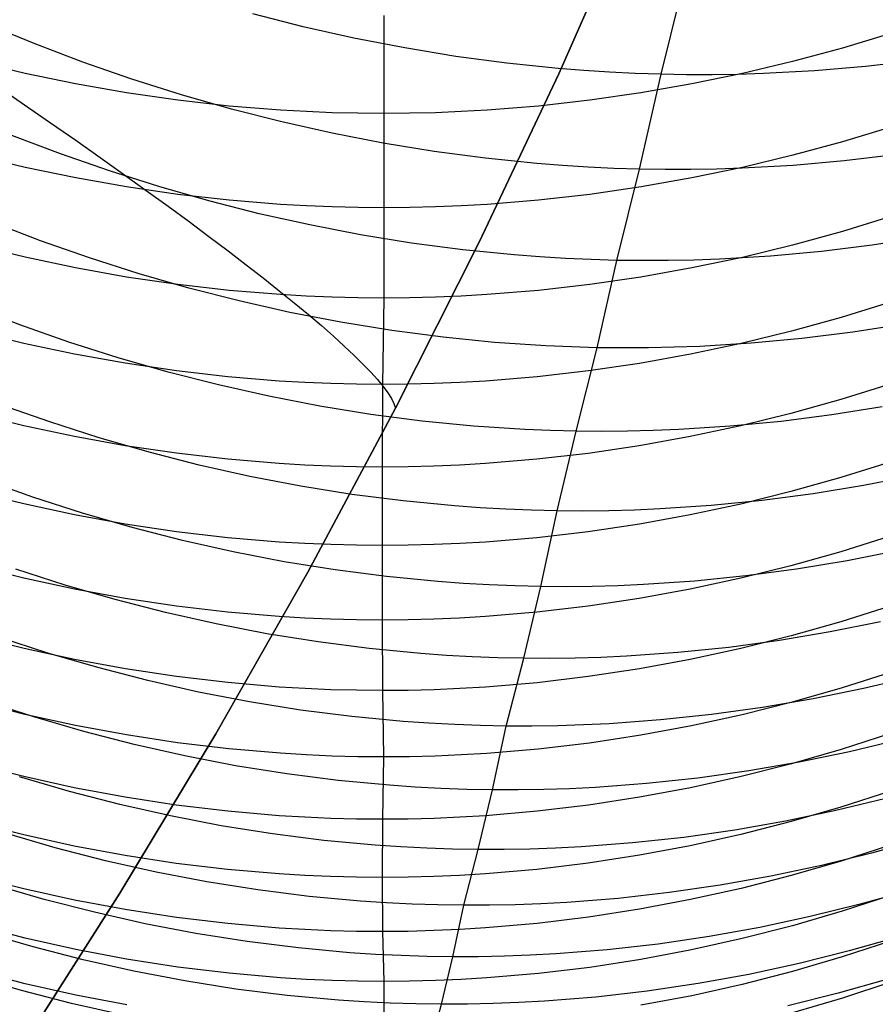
# Model space of a CAD drawing. Extents: x -383 to 1849, y -1185 to -529.
# Tile 242 of 256: x 205 to 213, y -1117 to -1108. Entities that reach past the tile are written whole.
import ezdxf

# ---------------------------------------------------------------- set-up
doc = ezdxf.new("R2010")
doc.units = 0
doc.layers.add('PREDEFINITO', color=7, linetype='CONTINUOUS')

msp = doc.modelspace()

# ---------------------------------------------------------------- linework, layer by layer
at = {"layer": 'PREDEFINITO'}
for p, q in [((209.9713, -1108.0761, 420), (210.6817, -1106.4698, 420)), ((209.9713, -1108.0761, 370), (210.6817, -1106.4698, 370)), ((210.6817, -1106.4698, 395), (209.9713, -1108.0761, 395)), ((209.9713, -1108.0761, 420), (210.6817, -1106.4698, 420)), ((210.936, -1108.0804, 528.9238), (211.1689, -1107.1509, 527.1246)), ((207.5603, -1107.6317, 528.7658), (207.0857, -1107.5108, 528.7751)), ((205.022, -1107.7911, 530.7131), (204.5689, -1107.6046, 530.7587)), ((208.3207, -1107.526, 623.281), (208.3206, -1108.4511, 621.4572)), ((208.0377, -1107.7389, 528.7643), (207.5603, -1107.6317, 528.7658)), ((213.1134, -1107.6923, 621.111), (212.6478, -1107.8331, 621.1753)), ((205.4804, -1107.965, 530.6746), (205.022, -1107.7911, 530.7131)), ((208.5175, -1107.8322, 528.7707), (208.0377, -1107.7389, 528.7643)), ((208.9993, -1107.9112, 528.785), (208.5175, -1107.8322, 528.7707)), ((212.6478, -1107.8331, 621.1753), (212.1779, -1107.9601, 621.2332)), ((204.9358, -1108.0732, 621.2848), (204.4617, -1107.9601, 621.2332)), ((205.9435, -1108.1261, 530.6433), (205.4804, -1107.965, 530.6746)), ((209.4825, -1107.9758, 528.8074), (208.9993, -1107.9112, 528.785)), ((209.9667, -1108.0257, 528.838), (209.4825, -1107.9758, 528.8074)), ((212.1779, -1107.9601, 621.2332), (211.7041, -1108.0732, 621.2848)), ((213.3427, -1107.9519, 529.281), (212.8651, -1108.0072, 529.1939)), ((205.4132, -1108.1719, 621.3299), (204.9358, -1108.0732, 621.2848)), ((209.2211, -1109.6638, 420), (209.9713, -1108.0761, 420)), ((209.2211, -1109.6638, 370), (209.9713, -1108.0761, 370)), ((209.9713, -1108.0761, 395), (209.2211, -1109.6638, 395)), ((209.2211, -1109.6638, 420), (209.9713, -1108.0761, 420)), ((210.209, -1108.0451, 528.8563), (209.9667, -1108.0257, 528.838)), ((210.4513, -1108.0607, 528.8768), (210.209, -1108.0451, 528.8563)), ((210.6937, -1108.0724, 528.8993), (210.4513, -1108.0607, 528.8768)), ((210.936, -1108.0804, 528.9238), (210.6937, -1108.0724, 528.8993)), ((211.7041, -1108.0732, 621.2848), (211.2271, -1108.1719, 621.3299)), ((211.9034, -1108.0738, 529.0428), (211.6619, -1108.0811, 529.01)), ((212.3852, -1108.0479, 529.1144), (211.9034, -1108.0738, 529.0428)), ((212.8651, -1108.0072, 529.1939), (212.3852, -1108.0479, 529.1144)), ((206.4111, -1108.2742, 530.6194), (205.9435, -1108.1261, 530.6433)), ((210.7344, -1108.9761, 530.7447), (210.936, -1108.0804, 528.9238)), ((211.1781, -1108.0845, 528.9505), (210.936, -1108.0804, 528.9238)), ((211.4201, -1108.0847, 528.9792), (211.1781, -1108.0845, 528.9505)), ((211.6619, -1108.0811, 529.01), (211.4201, -1108.0847, 528.9792)), ((204.6797, -1108.1964, 431.4369), (204.9315, -1108.3691, 431.0859)), ((205.8935, -1108.2562, 621.3683), (205.4132, -1108.1719, 621.3299)), ((206.3761, -1108.3257, 621.4), (205.8935, -1108.2562, 621.3683)), ((210.7471, -1108.2562, 621.3683), (210.2647, -1108.3257, 621.4)), ((211.2271, -1108.1719, 621.3299), (210.7471, -1108.2562, 621.3683)), ((206.8606, -1108.3802, 621.4249), (206.3761, -1108.3257, 621.4)), ((206.8824, -1108.4089, 530.6027), (206.4111, -1108.2742, 530.6194)), ((210.2647, -1108.3257, 621.4), (209.7804, -1108.3802, 621.4249)), ((204.9315, -1108.3691, 431.0859), (205.1762, -1108.5383, 430.7266)), ((207.3465, -1108.4194, 621.4428), (206.8606, -1108.3802, 621.4249)), ((207.3572, -1108.53, 530.5936), (206.8824, -1108.4089, 530.6027)), ((207.5899, -1108.4332, 621.4491), (207.3465, -1108.4194, 621.4428)), ((207.8334, -1108.4431, 621.4536), (207.5899, -1108.4332, 621.4491)), ((208.077, -1108.4491, 621.4563), (207.8334, -1108.4431, 621.4536)), ((208.8079, -1108.4431, 621.4536), (208.5643, -1108.4491, 621.4563)), ((209.0514, -1108.4332, 621.4491), (208.8079, -1108.4431, 621.4536)), ((209.2946, -1108.4194, 621.4428), (209.0514, -1108.4332, 621.4491)), ((209.7804, -1108.3802, 621.4249), (209.2946, -1108.4194, 621.4428)), ((205.1762, -1108.5383, 430.7266), (205.4137, -1108.7039, 430.3591)), ((207.8348, -1108.6373, 530.592), (207.3572, -1108.53, 530.5936)), ((208.3206, -1108.4511, 621.4572), (208.077, -1108.4491, 621.4563)), ((208.5643, -1108.4491, 621.4563), (208.3206, -1108.4511, 621.4572)), ((208.3206, -1108.4511, 621.4572), (208.3211, -1109.3408, 619.6154)), ((213.1139, -1108.5751, 619.2843), (212.6483, -1108.7172, 619.3457)), ((205.2697, -1108.8314, 532.5146), (204.8121, -1108.6572, 532.5517)), ((205.4137, -1108.7039, 430.3591), (205.6436, -1108.8657, 429.9837)), ((208.3149, -1108.7305, 530.5979), (207.8348, -1108.6373, 530.592)), ((212.6483, -1108.7172, 619.3457), (212.1784, -1108.8453, 619.4012)), ((208.7968, -1108.8094, 530.6116), (208.3149, -1108.7305, 530.5979)), ((209.2803, -1108.8736, 530.633), (208.7968, -1108.8094, 530.6116)), ((204.9361, -1108.9593, 619.4505), (204.4619, -1108.8453, 619.4011)), ((205.7322, -1108.9927, 532.4845), (205.2697, -1108.8314, 532.5146)), ((205.6436, -1108.8657, 429.9837), (205.8657, -1109.0235, 429.6008)), ((209.7646, -1108.923, 530.6623), (209.2803, -1108.8736, 530.633)), ((212.1784, -1108.8453, 619.4012), (211.7047, -1108.9594, 619.4505)), ((212.6643, -1108.8978, 531.0044), (212.1842, -1108.94, 530.928)), ((213.1421, -1108.8409, 531.0882), (212.6643, -1108.8978, 531.0044)), ((205.4135, -1109.059, 619.4936), (204.9361, -1108.9593, 619.4505)), ((206.1991, -1109.1407, 532.4613), (205.7322, -1108.9927, 532.4845)), ((210.007, -1108.942, 530.6799), (209.7646, -1108.923, 530.6623)), ((210.2495, -1108.9572, 530.6995), (210.007, -1108.942, 530.6799)), ((210.492, -1108.9686, 530.7211), (210.2495, -1108.9572, 530.6995)), ((210.7344, -1108.9761, 530.7447), (210.492, -1108.9686, 530.7211)), ((210.5199, -1109.8367, 532.5814), (210.7344, -1108.9761, 530.7447)), ((210.9766, -1108.9797, 530.7703), (210.7344, -1108.9761, 530.7447)), ((211.2187, -1108.9794, 530.7979), (210.9766, -1108.9797, 530.7703)), ((211.4606, -1108.9753, 530.8275), (211.2187, -1108.9794, 530.7979)), ((211.7047, -1108.9594, 619.4505), (211.2276, -1109.0591, 619.4936)), ((211.7022, -1108.9673, 530.8591), (211.4606, -1108.9753, 530.8275)), ((212.1842, -1108.94, 530.928), (211.7022, -1108.9673, 530.8591)), ((205.8938, -1109.1441, 619.5303), (205.4135, -1109.059, 619.4936)), ((205.8657, -1109.0235, 429.6008), (206.0798, -1109.1772, 429.2106)), ((211.2276, -1109.0591, 619.4936), (210.7476, -1109.1441, 619.5303)), ((206.3765, -1109.2142, 619.5606), (205.8938, -1109.1441, 619.5303)), ((206.0798, -1109.1772, 429.2106), (206.2855, -1109.3265, 428.8134)), ((206.6699, -1109.2753, 532.4453), (206.1991, -1109.1407, 532.4613)), ((210.7476, -1109.1441, 619.5303), (210.2652, -1109.2142, 619.5607)), ((206.861, -1109.2692, 619.5844), (206.3765, -1109.2142, 619.5606)), ((207.1442, -1109.3962, 532.4365), (206.6699, -1109.2753, 532.4453)), ((207.3469, -1109.3088, 619.6015), (206.861, -1109.2692, 619.5844)), ((209.7809, -1109.2692, 619.5844), (209.2951, -1109.3088, 619.6016)), ((210.2652, -1109.2142, 619.5607), (209.7809, -1109.2692, 619.5844)), ((206.2855, -1109.3265, 428.8134), (206.4827, -1109.4714, 428.4096)), ((207.5902, -1109.3227, 619.6076), (207.3469, -1109.3088, 619.6015)), ((207.8338, -1109.3327, 619.6119), (207.5902, -1109.3227, 619.6076)), ((208.0774, -1109.3388, 619.6145), (207.8338, -1109.3327, 619.6119)), ((208.3211, -1109.3408, 619.6154), (208.0774, -1109.3388, 619.6145)), ((208.3211, -1109.3408, 619.6154), (208.3202, -1110.1927, 617.7582)), ((208.5647, -1109.3388, 619.6145), (208.3211, -1109.3408, 619.6154)), ((208.8083, -1109.3327, 619.6119), (208.5647, -1109.3388, 619.6145)), ((209.0518, -1109.3227, 619.6076), (208.8083, -1109.3327, 619.6119)), ((209.2951, -1109.3088, 619.6016), (209.0518, -1109.3227, 619.6076)), ((207.6214, -1109.5031, 532.4348), (207.1442, -1109.3962, 532.4365)), ((213.113, -1109.421, 617.4425), (212.6474, -1109.5642, 617.5011)), ((205.0808, -1109.6522, 534.3774), (204.6227, -1109.4769, 534.4133)), ((206.4827, -1109.4714, 428.4096), (206.6712, -1109.6116, 427.9995)), ((208.1011, -1109.5957, 532.4406), (207.6214, -1109.5031, 532.4348)), ((205.5437, -1109.8145, 534.3482), (205.0808, -1109.6522, 534.3774)), ((206.6712, -1109.6116, 427.9995), (206.8507, -1109.7471, 427.5836)), ((208.5827, -1109.6739, 532.4536), (208.1011, -1109.5957, 532.4406)), ((212.6474, -1109.5642, 617.5011), (212.1774, -1109.6935, 617.554)), ((213.4047, -1109.6206, 532.9989), (212.9291, -1109.6939, 532.9114)), ((204.9356, -1109.8076, 617.6007), (204.4615, -1109.6925, 617.5536)), ((206.8507, -1109.7471, 427.5836), (207.0211, -1109.8777, 427.1621)), ((208.4314, -1111.2317, 420), (209.2211, -1109.6638, 420)), ((208.4314, -1111.2317, 370), (209.2211, -1109.6638, 370)), ((209.2211, -1109.6638, 395), (208.4314, -1111.2317, 395)), ((208.4314, -1111.2317, 420), (209.2211, -1109.6638, 420)), ((209.0659, -1109.7373, 532.4742), (208.5827, -1109.6739, 532.4536)), ((209.5502, -1109.7858, 532.5023), (209.0659, -1109.7373, 532.4742)), ((212.1774, -1109.6935, 617.554), (211.7037, -1109.8085, 617.601)), ((212.9291, -1109.6939, 532.9114), (212.4509, -1109.7525, 532.8309)), ((205.413, -1109.9082, 617.6418), (204.9356, -1109.8076, 617.6007)), ((206.011, -1109.9634, 534.3257), (205.5437, -1109.8145, 534.3482)), ((209.7926, -1109.8043, 532.5192), (209.5502, -1109.7858, 532.5023)), ((210.035, -1109.819, 532.538), (209.7926, -1109.8043, 532.5192)), ((210.2775, -1109.8298, 532.5588), (210.035, -1109.819, 532.538)), ((210.5199, -1109.8367, 532.5814), (210.2775, -1109.8298, 532.5588)), ((210.3347, -1110.6614, 534.4379), (210.5199, -1109.8367, 532.5814)), ((210.7622, -1109.8396, 532.606), (210.5199, -1109.8367, 532.5814)), ((211.0044, -1109.8387, 532.6326), (210.7622, -1109.8396, 532.606)), ((211.2464, -1109.8339, 532.661), (211.0044, -1109.8387, 532.6326)), ((211.7037, -1109.8085, 617.601), (211.2266, -1109.9089, 617.6421)), ((211.4881, -1109.8252, 532.6913), (211.2464, -1109.8339, 532.661)), ((211.9704, -1109.7964, 532.7575), (211.4881, -1109.8252, 532.6913)), ((212.4509, -1109.7525, 532.8309), (211.9704, -1109.7964, 532.7575)), ((205.8932, -1109.994, 617.6769), (205.413, -1109.9082, 617.6418)), ((207.0211, -1109.8777, 427.1621), (207.1823, -1110.0033, 426.7355)), ((211.2266, -1109.9089, 617.6421), (210.7466, -1109.9946, 617.6772)), ((206.3758, -1110.0648, 617.7059), (205.8932, -1109.994, 617.6769)), ((206.4822, -1110.0987, 534.31), (206.011, -1109.9634, 534.3257)), ((207.1823, -1110.0033, 426.7355), (207.334, -1110.1237, 426.3041)), ((210.7466, -1109.9946, 617.6772), (210.2642, -1110.0653, 617.7061)), ((206.8602, -1110.1203, 617.7286), (206.3758, -1110.0648, 617.7059)), ((206.9568, -1110.2202, 534.3011), (206.4822, -1110.0987, 534.31)), ((207.3461, -1110.1603, 617.745), (206.8602, -1110.1203, 617.7286)), ((209.7799, -1110.1207, 617.7288), (209.2941, -1110.1606, 617.7451)), ((210.2642, -1110.0653, 617.7061), (209.7799, -1110.1207, 617.7288)), ((207.334, -1110.1237, 426.3041), (207.4762, -1110.2389, 425.8684)), ((207.5894, -1110.1744, 617.7507), (207.3461, -1110.1603, 617.745)), ((207.8329, -1110.1845, 617.7549), (207.5894, -1110.1744, 617.7507)), ((208.0765, -1110.1907, 617.7574), (207.8329, -1110.1845, 617.7549)), ((208.3202, -1110.1927, 617.7582), (208.0765, -1110.1907, 617.7574)), ((208.3202, -1110.1927, 617.7582), (208.3071, -1111.0085, 615.8835)), ((208.5638, -1110.1907, 617.7574), (208.3202, -1110.1927, 617.7582)), ((208.8074, -1110.1847, 617.7549), (208.5638, -1110.1907, 617.7574)), ((209.0509, -1110.1746, 617.7508), (208.8074, -1110.1847, 617.7549)), ((209.2941, -1110.1606, 617.7451), (209.0509, -1110.1746, 617.7508)), ((204.8866, -1110.4455, 536.2519), (204.4294, -1110.2699, 536.2864)), ((207.4344, -1110.3276, 534.2993), (206.9568, -1110.2202, 534.3011)), ((207.4762, -1110.2389, 425.8684), (207.6087, -1110.3488, 425.4288)), ((213.102, -1110.231, 615.5831), (212.636, -1110.3753, 615.6388)), ((207.9144, -1110.4206, 534.3044), (207.4344, -1110.3276, 534.2993)), ((207.6087, -1110.3488, 425.4288), (207.7315, -1110.4532, 424.9856)), ((212.636, -1110.3753, 615.6388), (212.1657, -1110.5055, 615.6891)), ((205.3487, -1110.6079, 536.2238), (204.8866, -1110.4455, 536.2519)), ((207.7315, -1110.4532, 424.9856), (207.8445, -1110.5522, 424.5394)), ((208.3965, -1110.499, 534.3166), (207.9144, -1110.4206, 534.3044)), ((213.22, -1110.4404, 534.8364), (212.7445, -1110.5148, 534.7528)), ((204.9239, -1110.6204, 615.7335), (204.4502, -1110.5044, 615.6887)), ((207.8445, -1110.5522, 424.5394), (207.9476, -1110.6456, 424.0904)), ((208.88, -1110.5626, 534.336), (208.3965, -1110.499, 534.3166)), ((209.3645, -1110.611, 534.3626), (208.88, -1110.5626, 534.336)), ((212.1657, -1110.5055, 615.6891), (211.6916, -1110.6214, 615.7339)), ((212.2662, -1110.5745, 534.6759), (211.7856, -1110.6193, 534.6058)), ((212.7445, -1110.5148, 534.7528), (212.2662, -1110.5745, 534.6759)), ((205.4009, -1110.7217, 615.7727), (204.9239, -1110.6204, 615.7335)), ((205.8153, -1110.7568, 536.2021), (205.3487, -1110.6079, 536.2238)), ((207.9476, -1110.6456, 424.0904), (208.0408, -1110.7335, 423.6393)), ((209.607, -1110.6294, 534.3787), (209.3645, -1110.611, 534.3626)), ((209.8496, -1110.644, 534.3966), (209.607, -1110.6294, 534.3787)), ((210.0922, -1110.6546, 534.4163), (209.8496, -1110.644, 534.3966)), ((210.3347, -1110.6614, 534.4379), (210.0922, -1110.6546, 534.4163)), ((210.1359, -1111.4494, 536.3086), (210.3347, -1110.6614, 534.4379)), ((210.5771, -1110.6641, 534.4613), (210.3347, -1110.6614, 534.4379)), ((210.8194, -1110.6629, 534.4866), (210.5771, -1110.6641, 534.4613)), ((211.0614, -1110.6578, 534.5137), (210.8194, -1110.6629, 534.4866)), ((211.3032, -1110.6488, 534.5426), (211.0614, -1110.6578, 534.5137)), ((211.6916, -1110.6214, 615.7339), (211.2142, -1110.7226, 615.773)), ((211.7856, -1110.6193, 534.6058), (211.3032, -1110.6488, 534.5426)), ((205.8809, -1110.8082, 615.8061), (205.4009, -1110.7217, 615.7727)), ((206.2859, -1110.892, 536.1869), (205.8153, -1110.7568, 536.2021)), ((208.0408, -1110.7335, 423.6393), (208.124, -1110.8157, 423.1863)), ((211.2142, -1110.7226, 615.773), (210.734, -1110.8089, 615.8064)), ((206.3632, -1110.8796, 615.8337), (205.8809, -1110.8082, 615.8061)), ((208.124, -1110.8157, 423.1863), (208.1974, -1110.8922, 422.7319)), ((210.734, -1110.8089, 615.8064), (210.2514, -1110.8802, 615.8339)), ((206.7599, -1111.0133, 536.1784), (206.2859, -1110.892, 536.1869)), ((206.8475, -1110.9356, 615.8553), (206.3632, -1110.8796, 615.8337)), ((207.3332, -1110.9759, 615.8709), (206.8475, -1110.9356, 615.8553)), ((208.1974, -1110.8922, 422.7319), (208.2608, -1110.963, 422.2766)), ((209.7669, -1110.936, 615.8555), (209.2811, -1110.9762, 615.871)), ((210.2514, -1110.8802, 615.8339), (209.7669, -1110.936, 615.8555)), ((207.237, -1111.1203, 536.1764), (206.7599, -1111.0133, 536.1784)), ((207.5764, -1110.9901, 615.8764), (207.3332, -1110.9759, 615.8709)), ((207.8199, -1111.0003, 615.8803), (207.5764, -1110.9901, 615.8764)), ((208.0634, -1111.0064, 615.8827), (207.8199, -1111.0003, 615.8803)), ((208.3071, -1111.0085, 615.8835), (208.0634, -1111.0064, 615.8827)), ((208.2608, -1110.963, 422.2766), (208.3144, -1111.0281, 421.8207)), ((208.3071, -1111.0085, 615.8835), (208.306, -1111.7876, 613.9938)), ((208.5507, -1111.0065, 615.8827), (208.3071, -1111.0085, 615.8835)), ((208.3144, -1111.0281, 421.8207), (208.3582, -1111.0875, 421.3647)), ((208.7943, -1111.0004, 615.8803), (208.5507, -1111.0065, 615.8827)), ((209.0378, -1110.9903, 615.8764), (208.7943, -1111.0004, 615.8803)), ((209.2811, -1110.9762, 615.871), (209.0378, -1110.9903, 615.8764)), ((213.0979, -1111.0064, 613.7097), (212.6322, -1111.1514, 613.7625)), ((207.7166, -1111.2129, 536.1812), (207.237, -1111.1203, 536.1764)), ((208.3582, -1111.0875, 421.3647), (208.3922, -1111.1412, 420.909)), ((208.3922, -1111.1412, 420.909), (208.4166, -1111.1893, 420.4539)), ((205.1687, -1111.3626, 538.1183), (204.7067, -1111.1997, 538.1453)), ((207.6026, -1112.7791, 420), (208.4314, -1111.2317, 420)), ((207.6026, -1112.7791, 370), (208.4314, -1111.2317, 370)), ((208.4314, -1111.2317, 395), (207.6026, -1112.7791, 395)), ((207.6026, -1112.7791, 420), (208.4314, -1111.2317, 420)), ((208.1982, -1111.2907, 536.1928), (207.7166, -1111.2129, 536.1812)), ((208.4166, -1111.1893, 420.4539), (208.4314, -1111.2317, 420)), ((208.4314, -1111.2317, 420), (208.4314, -1111.2317, 370)), ((212.6322, -1111.1514, 613.7625), (212.1622, -1111.2823, 613.81)), ((213.0232, -1111.2198, 536.6898), (212.5471, -1111.2959, 536.6098)), ((204.9252, -1111.3978, 613.852), (204.4519, -1111.2813, 613.8097)), ((208.6815, -1111.3535, 536.2113), (208.1982, -1111.2907, 536.1928)), ((212.1622, -1111.2823, 613.81), (211.6884, -1111.3987, 613.8524)), ((212.5471, -1111.2959, 536.6098), (212.0684, -1111.3572, 536.5362)), ((205.402, -1111.4996, 613.8891), (204.9252, -1111.3978, 613.852)), ((205.6352, -1111.5119, 538.0974), (205.1687, -1111.3626, 538.1183)), ((209.1658, -1111.4011, 536.2367), (208.6815, -1111.3535, 536.2113)), ((209.4083, -1111.4191, 536.252), (209.1658, -1111.4011, 536.2367)), ((209.6508, -1111.4331, 536.2691), (209.4083, -1111.4191, 536.252)), ((211.5874, -1111.4035, 536.4691), (211.1047, -1111.4344, 536.4087)), ((211.6884, -1111.3987, 613.8524), (211.2113, -1111.5004, 613.8893)), ((212.0684, -1111.3572, 536.5362), (211.5874, -1111.4035, 536.4691)), ((205.8815, -1111.5865, 613.9206), (205.402, -1111.4996, 613.8891)), ((206.1057, -1111.6473, 538.0827), (205.6352, -1111.5119, 538.0974)), ((209.8934, -1111.4433, 536.288), (209.6508, -1111.4331, 536.2691)), ((210.1359, -1111.4494, 536.3086), (209.8934, -1111.4433, 536.288)), ((209.957, -1112.2011, 538.198), (210.1359, -1111.4494, 536.3086)), ((210.3784, -1111.4516, 536.331), (210.1359, -1111.4494, 536.3086)), ((210.6207, -1111.4498, 536.3552), (210.3784, -1111.4516, 536.331)), ((210.8628, -1111.4441, 536.3811), (210.6207, -1111.4498, 536.3552)), ((211.2113, -1111.5004, 613.8893), (210.7314, -1111.5871, 613.9209)), ((211.1047, -1111.4344, 536.4087), (210.8628, -1111.4441, 536.3811)), ((206.3635, -1111.6582, 613.9467), (205.8815, -1111.5865, 613.9206)), ((210.7314, -1111.5871, 613.9209), (210.2491, -1111.6587, 613.9469)), ((206.5798, -1111.7686, 538.0744), (206.1057, -1111.6473, 538.0827)), ((206.8474, -1111.7144, 613.9671), (206.3635, -1111.6582, 613.9467)), ((210.2491, -1111.6587, 613.9469), (209.7649, -1111.7148, 613.9673)), ((207.0569, -1111.8756, 538.0724), (206.5798, -1111.7686, 538.0744)), ((207.3328, -1111.7549, 613.9818), (206.8474, -1111.7144, 613.9671)), ((207.5759, -1111.7691, 613.987), (207.3328, -1111.7549, 613.9818)), ((207.8192, -1111.7794, 613.9908), (207.5759, -1111.7691, 613.987)), ((208.0626, -1111.7856, 613.993), (207.8192, -1111.7794, 613.9908)), ((208.306, -1111.7876, 613.9938), (208.0626, -1111.7856, 613.993)), ((208.5495, -1111.7856, 613.993), (208.306, -1111.7876, 613.9938)), ((208.306, -1111.7876, 613.9938), (208.3064, -1112.5285, 612.0901)), ((208.7929, -1111.7795, 613.9908), (208.5495, -1111.7856, 613.993)), ((209.0363, -1111.7693, 613.9871), (208.7929, -1111.7795, 613.9908)), ((209.2794, -1111.7551, 613.9819), (209.0363, -1111.7693, 613.9871)), ((209.7649, -1111.7148, 613.9673), (209.2794, -1111.7551, 613.9819)), ((213.0982, -1111.7416, 611.8214), (212.6324, -1111.8876, 611.8713)), ((207.5366, -1111.9679, 538.0769), (207.0569, -1111.8756, 538.0724)), ((213.3208, -1111.8694, 538.6444), (212.8472, -1111.9621, 538.562)), ((205.0094, -1112.0724, 540.0306), (204.5469, -1111.9084, 540.0568)), ((208.0184, -1112.0454, 538.0878), (207.5366, -1111.9679, 538.0769)), ((212.6324, -1111.8876, 611.8713), (212.1625, -1112.0194, 611.9163)), ((212.8472, -1111.9621, 538.562), (212.3705, -1112.0401, 538.4856)), ((204.9254, -1112.1365, 611.9563), (204.452, -1112.0193, 611.9162)), ((205.4765, -1112.2226, 540.0103), (205.0094, -1112.0724, 540.0306)), ((208.5018, -1112.1077, 538.1053), (208.0184, -1112.0454, 538.0878)), ((212.1625, -1112.0194, 611.9163), (211.6887, -1112.1366, 611.9563)), ((212.3705, -1112.0401, 538.4856), (211.8912, -1112.1032, 538.4153)), ((205.4021, -1112.239, 611.9913), (204.9254, -1112.1365, 611.9563)), ((208.9863, -1112.1545, 538.1295), (208.5018, -1112.1077, 538.1053)), ((209.2289, -1112.1721, 538.1441), (208.9863, -1112.1545, 538.1295)), ((211.4097, -1112.1511, 538.3513), (210.9266, -1112.1835, 538.2936)), ((211.6887, -1112.1366, 611.9563), (211.2116, -1112.239, 611.9913)), ((211.8912, -1112.1032, 538.4153), (211.4097, -1112.1511, 538.3513)), ((205.8818, -1112.3264, 612.0211), (205.4021, -1112.239, 611.9913)), ((205.9475, -1112.359, 539.996), (205.4765, -1112.2226, 540.0103)), ((209.4716, -1112.1858, 538.1604), (209.2289, -1112.1721, 538.1441)), ((209.7143, -1112.1954, 538.1783), (209.4716, -1112.1858, 538.1604)), ((209.957, -1112.2011, 538.198), (209.7143, -1112.1954, 538.1783)), ((209.8015, -1112.9155, 540.1027), (209.957, -1112.2011, 538.198)), ((210.1997, -1112.2027, 538.2194), (209.957, -1112.2011, 538.198)), ((210.4422, -1112.2003, 538.2425), (210.1997, -1112.2027, 538.2194)), ((210.6845, -1112.1939, 538.2672), (210.4422, -1112.2003, 538.2425)), ((210.9266, -1112.1835, 538.2936), (210.6845, -1112.1939, 538.2672)), ((211.2116, -1112.239, 611.9913), (210.7317, -1112.3264, 612.0211)), ((206.3638, -1112.3984, 612.0457), (205.8818, -1112.3264, 612.0211)), ((210.7317, -1112.3264, 612.0211), (210.2494, -1112.3985, 612.0457)), ((206.422, -1112.4811, 539.9876), (205.9475, -1112.359, 539.996)), ((206.8477, -1112.4549, 612.065), (206.3638, -1112.3984, 612.0457)), ((210.2494, -1112.3985, 612.0457), (209.7653, -1112.455, 612.065)), ((213.0978, -1112.4398, 609.9175), (212.6321, -1112.5868, 609.9645)), ((206.8995, -1112.5887, 539.9853), (206.422, -1112.4811, 539.9876)), ((207.3331, -1112.4956, 612.0789), (206.8477, -1112.4549, 612.065)), ((207.5762, -1112.5099, 612.0838), (207.3331, -1112.4956, 612.0789)), ((207.8195, -1112.5202, 612.0873), (207.5762, -1112.5099, 612.0838)), ((208.0629, -1112.5264, 612.0894), (207.8195, -1112.5202, 612.0873)), ((208.3064, -1112.5285, 612.0901), (208.0629, -1112.5264, 612.0894)), ((208.3064, -1112.5285, 612.0901), (208.3058, -1113.232, 610.1706)), ((208.5499, -1112.5264, 612.0894), (208.3064, -1112.5285, 612.0901)), ((208.7933, -1112.5202, 612.0873), (208.5499, -1112.5264, 612.0894)), ((209.0366, -1112.51, 612.0838), (208.7933, -1112.5202, 612.0873)), ((209.2798, -1112.4956, 612.0789), (209.0366, -1112.51, 612.0838)), ((209.7653, -1112.455, 612.065), (209.2798, -1112.4956, 612.0789)), ((207.3796, -1112.6815, 539.9892), (206.8995, -1112.5887, 539.9853)), ((212.6321, -1112.5868, 609.9645), (212.1621, -1112.7195, 610.0068)), ((213.1653, -1112.5794, 540.5254), (212.6918, -1112.6732, 540.4473)), ((204.9248, -1112.8376, 610.0446), (204.4515, -1112.7196, 610.0069)), ((207.8618, -1112.7594, 539.9992), (207.3796, -1112.6815, 539.9892)), ((212.1621, -1112.7195, 610.0068), (211.6883, -1112.8375, 610.0445)), ((212.6918, -1112.6732, 540.4473), (212.2152, -1112.7521, 540.3748)), ((205.3147, -1112.9019, 541.9368), (204.8478, -1112.7512, 541.9563)), ((206.7349, -1114.3056, 420), (207.6026, -1112.7791, 420)), ((206.7349, -1114.3056, 370), (207.6026, -1112.7791, 370)), ((207.6026, -1112.7791, 395), (206.7349, -1114.3056, 395)), ((206.7349, -1114.3056, 420), (207.6026, -1112.7791, 420)), ((208.3455, -1112.822, 540.0155), (207.8618, -1112.7594, 539.9992)), ((211.736, -1112.8159, 540.3082), (211.2545, -1112.8645, 540.2475)), ((212.2152, -1112.7521, 540.3748), (211.736, -1112.8159, 540.3082)), ((205.4016, -1112.9407, 610.0775), (204.9248, -1112.8376, 610.0446)), ((205.7856, -1113.0385, 541.9229), (205.3147, -1112.9019, 541.9368)), ((208.8304, -1112.8691, 540.0382), (208.3455, -1112.822, 540.0155)), ((209.0731, -1112.8867, 540.0519), (208.8304, -1112.8691, 540.0382)), ((209.3159, -1112.9003, 540.0672), (209.0731, -1112.8867, 540.0519)), ((209.5587, -1112.9099, 540.0841), (209.3159, -1112.9003, 540.0672)), ((210.5292, -1112.9079, 540.168), (210.2868, -1112.9145, 540.1446)), ((210.7713, -1112.8974, 540.193), (210.5292, -1112.9079, 540.168)), ((211.2545, -1112.8645, 540.2475), (210.7713, -1112.8974, 540.193)), ((211.6883, -1112.8375, 610.0445), (211.2112, -1112.9406, 610.0775)), ((205.8812, -1113.0287, 610.1056), (205.4016, -1112.9407, 610.0775)), ((209.8015, -1112.9155, 540.1027), (209.5587, -1112.9099, 540.0841)), ((209.6402, -1113.5933, 542.0224), (209.8015, -1112.9155, 540.1027)), ((210.0442, -1112.917, 540.1228), (209.8015, -1112.9155, 540.1027)), ((210.2868, -1112.9145, 540.1446), (210.0442, -1112.917, 540.1228)), ((211.2112, -1112.9406, 610.0775), (210.7312, -1113.0286, 610.1056)), ((206.2601, -1113.1608, 541.9147), (205.7856, -1113.0385, 541.9229)), ((206.3632, -1113.1012, 610.1288), (205.8812, -1113.0287, 610.1056)), ((210.7312, -1113.0286, 610.1056), (210.249, -1113.1011, 610.1288)), ((206.7377, -1113.2685, 541.9123), (206.2601, -1113.1608, 541.9147)), ((206.8472, -1113.1581, 610.147), (206.3632, -1113.1012, 610.1288)), ((207.3326, -1113.199, 610.1601), (206.8472, -1113.1581, 610.147)), ((209.7648, -1113.158, 610.147), (209.2792, -1113.199, 610.1601)), ((210.249, -1113.1011, 610.1288), (209.7648, -1113.158, 610.147)), ((213.0989, -1113.1007, 608.0006), (212.6332, -1113.2486, 608.0446)), ((207.2178, -1113.3613, 541.9157), (206.7377, -1113.2685, 541.9123)), ((207.5757, -1113.2134, 610.1647), (207.3326, -1113.199, 610.1601)), ((207.819, -1113.2237, 610.168), (207.5757, -1113.2134, 610.1647)), ((208.0624, -1113.23, 610.17), (207.819, -1113.2237, 610.168)), ((208.3058, -1113.232, 610.1706), (208.0624, -1113.23, 610.17)), ((208.5493, -1113.23, 610.17), (208.3058, -1113.232, 610.1706)), ((208.3058, -1113.232, 610.1706), (208.3072, -1113.8975, 608.2381)), ((208.7928, -1113.2237, 610.168), (208.5493, -1113.23, 610.17)), ((209.0361, -1113.2134, 610.1647), (208.7928, -1113.2237, 610.168)), ((209.2792, -1113.199, 610.1601), (209.0361, -1113.2134, 610.1647)), ((212.6332, -1113.2486, 608.0446), (212.1633, -1113.382, 608.0844)), ((213.006, -1113.2492, 542.4227), (212.5322, -1113.3444, 542.3486)), ((207.7, -1113.439, 541.925), (207.2178, -1113.3613, 541.9157)), ((212.5322, -1113.3444, 542.3486), (212.0553, -1113.4247, 542.28)), ((204.9261, -1113.5004, 608.1197), (204.4526, -1113.3817, 608.0843)), ((205.151, -1113.5444, 543.8745), (204.6845, -1113.3934, 543.8933)), ((208.1838, -1113.5014, 541.9403), (207.7, -1113.439, 541.925)), ((212.0553, -1113.4247, 542.28), (211.5757, -1113.4898, 542.2169)), ((212.1633, -1113.382, 608.0844), (211.6895, -1113.5007, 608.1198)), ((205.4028, -1113.6042, 608.1507), (204.9261, -1113.5004, 608.1197)), ((205.6216, -1113.6812, 543.8612), (205.151, -1113.5444, 543.8745)), ((208.6688, -1113.548, 541.9616), (208.1838, -1113.5014, 541.9403)), ((208.9115, -1113.5654, 541.9745), (208.6688, -1113.548, 541.9616)), ((211.0939, -1113.5395, 542.1594), (210.6104, -1113.5735, 542.1078)), ((211.5757, -1113.4898, 542.2169), (211.0939, -1113.5395, 542.1594)), ((211.6895, -1113.5007, 608.1198), (211.2125, -1113.6044, 608.1507)), ((205.8825, -1113.6927, 608.177), (205.4028, -1113.6042, 608.1507)), ((209.1544, -1113.5787, 541.9889), (208.9115, -1113.5654, 541.9745)), ((209.3973, -1113.5881, 542.0049), (209.1544, -1113.5787, 541.9889)), ((209.6402, -1113.5933, 542.0224), (209.3973, -1113.5881, 542.0049)), ((209.4759, -1114.2326, 543.9541), (209.6402, -1113.5933, 542.0224)), ((209.883, -1113.5944, 542.0415), (209.6402, -1113.5933, 542.0224)), ((210.1257, -1113.5915, 542.062), (209.883, -1113.5944, 542.0415)), ((210.3682, -1113.5845, 542.0842), (210.1257, -1113.5915, 542.062)), ((210.6104, -1113.5735, 542.1078), (210.3682, -1113.5845, 542.0842)), ((211.2125, -1113.6044, 608.1507), (210.7326, -1113.6929, 608.1771)), ((206.0957, -1113.8035, 543.8532), (205.6216, -1113.6812, 543.8612)), ((206.3645, -1113.7657, 608.1988), (205.8825, -1113.6927, 608.177)), ((210.7326, -1113.6929, 608.1771), (210.2503, -1113.7658, 608.1988)), ((213.1098, -1113.7241, 606.0717), (212.6445, -1113.8728, 606.1128)), ((206.573, -1113.9112, 543.8507), (206.0957, -1113.8035, 543.8532)), ((206.8485, -1113.8229, 608.2159), (206.3645, -1113.7657, 608.1988)), ((207.3339, -1113.8641, 608.2282), (206.8485, -1113.8229, 608.2159)), ((209.7662, -1113.823, 608.2159), (209.2806, -1113.8642, 608.2282)), ((210.2503, -1113.7658, 608.1988), (209.7662, -1113.823, 608.2159)), ((213.3171, -1113.7667, 544.408), (212.846, -1113.8786, 544.3329)), ((207.053, -1114.0038, 543.8538), (206.573, -1113.9112, 543.8507)), ((207.5771, -1113.8787, 608.2325), (207.3339, -1113.8641, 608.2282)), ((207.8203, -1113.8891, 608.2356), (207.5771, -1113.8787, 608.2325)), ((208.0638, -1113.8953, 608.2375), (207.8203, -1113.8891, 608.2356)), ((208.3072, -1113.8975, 608.2381), (208.0638, -1113.8953, 608.2375)), ((208.5507, -1113.8954, 608.2375), (208.3072, -1113.8975, 608.2381)), ((208.3072, -1113.8975, 608.2381), (208.3192, -1114.5241, 606.293)), ((208.7942, -1113.8891, 608.2356), (208.5507, -1113.8954, 608.2375)), ((209.0375, -1113.8787, 608.2325), (208.7942, -1113.8891, 608.2356)), ((209.2806, -1113.8642, 608.2282), (209.0375, -1113.8787, 608.2325)), ((212.6445, -1113.8728, 606.1128), (212.1748, -1114.0069, 606.1499)), ((212.846, -1113.8786, 544.3329), (212.3713, -1113.9756, 544.2627)), ((204.9352, -1114.1223, 606.1818), (204.4612, -1114.0024, 606.1486)), ((205.0193, -1114.1466, 545.8276), (204.5526, -1113.9952, 545.8456)), ((207.5351, -1114.0811, 543.8624), (207.053, -1114.0038, 543.8538)), ((212.1748, -1114.0069, 606.1499), (211.7013, -1114.1262, 606.1829)), ((212.3713, -1113.9756, 544.2627), (211.8936, -1114.0576, 544.1977)), ((208.019, -1114.143, 543.8767), (207.5351, -1114.0811, 543.8624)), ((211.8936, -1114.0576, 544.1977), (211.4133, -1114.1242, 544.138)), ((205.4125, -1114.227, 606.2108), (204.9352, -1114.1223, 606.1818)), ((205.4902, -1114.2838, 545.8147), (205.0193, -1114.1466, 545.8276)), ((208.504, -1114.189, 543.8967), (208.019, -1114.143, 543.8767)), ((208.7468, -1114.206, 543.9089), (208.504, -1114.189, 543.8967)), ((208.9898, -1114.219, 543.9225), (208.7468, -1114.206, 543.9089)), ((210.9309, -1114.1753, 544.0836), (210.4469, -1114.2106, 544.0348)), ((211.4133, -1114.1242, 544.138), (210.9309, -1114.1753, 544.0836)), ((211.7013, -1114.1262, 606.1829), (211.2244, -1114.2304, 606.2118)), ((205.8927, -1114.3164, 606.2355), (205.4125, -1114.227, 606.2108)), ((205.9646, -1114.4064, 545.8069), (205.4902, -1114.2838, 545.8147)), ((209.2328, -1114.2279, 543.9375), (208.9898, -1114.219, 543.9225)), ((209.4759, -1114.2326, 543.9541), (209.2328, -1114.2279, 543.9375)), ((209.3457, -1114.8348, 545.9), (209.4759, -1114.2326, 543.9541)), ((209.7188, -1114.2333, 543.9721), (209.4759, -1114.2326, 543.9541)), ((209.9617, -1114.2298, 543.9915), (209.7188, -1114.2333, 543.9721)), ((210.2044, -1114.2222, 544.0124), (209.9617, -1114.2298, 543.9915)), ((210.4469, -1114.2106, 544.0348), (210.2044, -1114.2222, 544.0124)), ((211.2244, -1114.2304, 606.2118), (210.7446, -1114.3193, 606.2363)), ((205.8291, -1115.81, 420), (206.7349, -1114.3056, 420)), ((205.8291, -1115.81, 370), (206.7349, -1114.3056, 370)), ((206.7349, -1114.3056, 395), (205.8291, -1115.81, 395)), ((205.8291, -1115.81, 420), (206.7349, -1114.3056, 420)), ((206.3752, -1114.3902, 606.256), (205.8927, -1114.3164, 606.2355)), ((206.8596, -1114.4482, 606.272), (206.3752, -1114.3902, 606.256)), ((210.2625, -1114.3925, 606.2566), (209.7784, -1114.4499, 606.2725)), ((210.7446, -1114.3193, 606.2363), (210.2625, -1114.3925, 606.2566)), ((213.1022, -1114.3041, 604.1295), (212.6362, -1114.4541, 604.1678)), ((213.1861, -1114.3628, 546.3259), (212.7151, -1114.4757, 546.2553)), ((206.4421, -1114.5141, 545.8042), (205.9646, -1114.4064, 545.8069)), ((207.3454, -1114.49, 606.2835), (206.8596, -1114.4482, 606.272)), ((209.7784, -1114.4499, 606.2725), (209.2928, -1114.4911, 606.2839)), ((212.6362, -1114.4541, 604.1678), (212.1659, -1114.5893, 604.2024)), ((212.7151, -1114.4757, 546.2553), (212.2406, -1114.5737, 546.1894)), ((206.9223, -1114.6068, 545.8068), (206.4421, -1114.5141, 545.8042)), ((207.5886, -1114.5047, 606.2876), (207.3454, -1114.49, 606.2835)), ((207.832, -1114.5153, 606.2906), (207.5886, -1114.5047, 606.2876)), ((208.0756, -1114.5218, 606.2924), (207.832, -1114.5153, 606.2906)), ((208.3192, -1114.5241, 606.293), (208.0756, -1114.5218, 606.2924)), ((208.3192, -1114.5241, 606.293), (208.3071, -1115.1122, 604.3358)), ((208.5627, -1114.5221, 606.2924), (208.3192, -1114.5241, 606.293)), ((208.8062, -1114.5159, 606.2907), (208.5627, -1114.5221, 606.2924)), ((209.0496, -1114.5056, 606.2879), (208.8062, -1114.5159, 606.2907)), ((209.2928, -1114.4911, 606.2839), (209.0496, -1114.5056, 606.2879)), ((212.2406, -1114.5737, 546.1894), (211.7631, -1114.6566, 546.1283)), ((204.9235, -1114.7096, 604.2327), (204.4497, -1114.5893, 604.2019)), ((207.4046, -1114.6842, 545.8147), (206.9223, -1114.6068, 545.8068)), ((211.7631, -1114.6566, 546.1283), (211.2829, -1114.724, 546.0723)), ((212.1659, -1114.5893, 604.2024), (211.6918, -1114.7097, 604.2331)), ((205.3553, -1114.8505, 547.78), (204.8845, -1114.7132, 547.7923)), ((205.4006, -1114.8148, 604.2596), (204.9235, -1114.7096, 604.2327)), ((207.8885, -1114.7459, 545.8279), (207.4046, -1114.6842, 545.8147)), ((208.3737, -1114.7918, 545.8464), (207.8885, -1114.7459, 545.8279)), ((211.2829, -1114.724, 546.0723), (210.8006, -1114.7758, 546.0213)), ((211.6918, -1114.7097, 604.2331), (211.2144, -1114.8149, 604.26)), ((205.8297, -1114.9731, 547.7724), (205.3553, -1114.8505, 547.78)), ((205.8806, -1114.9046, 604.2826), (205.4006, -1114.8148, 604.2596)), ((208.6166, -1114.8087, 545.8578), (208.3737, -1114.7918, 545.8464)), ((208.8596, -1114.8215, 545.8704), (208.6166, -1114.8087, 545.8578)), ((209.1026, -1114.8302, 545.8845), (208.8596, -1114.8215, 545.8704)), ((209.3457, -1114.8348, 545.9), (209.1026, -1114.8302, 545.8845)), ((209.2119, -1115.3984, 547.8587), (209.3457, -1114.8348, 545.9)), ((209.5887, -1114.8352, 545.9168), (209.3457, -1114.8348, 545.9)), ((209.8315, -1114.8315, 545.935), (209.5887, -1114.8352, 545.9168)), ((210.0742, -1114.8236, 545.9546), (209.8315, -1114.8315, 545.935)), ((210.3167, -1114.8117, 545.9755), (210.0742, -1114.8236, 545.9546)), ((210.8006, -1114.7758, 546.0213), (210.3167, -1114.8117, 545.9755)), ((211.2144, -1114.8149, 604.26), (210.7342, -1114.9046, 604.2829)), ((213.1001, -1114.8479, 602.178), (212.6341, -1114.9987, 602.2134)), ((206.363, -1114.9786, 604.3016), (205.8806, -1114.9046, 604.2826)), ((210.7342, -1114.9046, 604.2829), (210.2516, -1114.9786, 604.3018)), ((213.0557, -1114.9154, 548.2582), (212.5842, -1115.0301, 548.1919)), ((206.3073, -1115.0808, 547.7697), (205.8297, -1114.9731, 547.7724)), ((206.8474, -1115.0366, 604.3164), (206.363, -1114.9786, 604.3016)), ((207.3331, -1115.0784, 604.3271), (206.8474, -1115.0366, 604.3164)), ((209.7671, -1115.0366, 604.3166), (209.2812, -1115.0784, 604.3272)), ((210.2516, -1114.9786, 604.3018), (209.7671, -1115.0366, 604.3166)), ((212.5842, -1115.0301, 548.1919), (212.1092, -1115.1297, 548.1301)), ((212.6341, -1114.9987, 602.2134), (212.1638, -1115.1347, 602.2453)), ((204.9236, -1115.2603, 602.2748), (204.4501, -1115.1398, 602.2465)), ((206.7875, -1115.1733, 547.772), (206.3073, -1115.0808, 547.7697)), ((207.5764, -1115.0931, 604.3309), (207.3331, -1115.0784, 604.3271)), ((207.8199, -1115.1037, 604.3336), (207.5764, -1115.0931, 604.3309)), ((208.0635, -1115.11, 604.3353), (207.8199, -1115.1037, 604.3336)), ((208.3071, -1115.1122, 604.3358), (208.0635, -1115.11, 604.3353)), ((208.3071, -1115.1122, 604.3358), (208.3056, -1115.6619, 602.3691)), ((208.5508, -1115.11, 604.3353), (208.3071, -1115.1122, 604.3358)), ((208.7944, -1115.1037, 604.3337), (208.5508, -1115.11, 604.3353)), ((209.0379, -1115.0931, 604.331), (208.7944, -1115.1037, 604.3337)), ((209.2812, -1115.0784, 604.3272), (209.0379, -1115.0931, 604.331)), ((212.1092, -1115.1297, 548.1301), (211.6312, -1115.2142, 548.0728)), ((212.1638, -1115.1347, 602.2453), (211.6897, -1115.2558, 602.2738)), ((207.27, -1115.2503, 547.7792), (206.7875, -1115.1733, 547.772)), ((211.6312, -1115.2142, 548.0728), (211.1506, -1115.2831, 548.0202)), ((205.2204, -1115.3815, 549.7555), (204.7502, -1115.2445, 549.7673)), ((205.4004, -1115.3655, 602.2995), (204.9236, -1115.2603, 602.2748)), ((207.7541, -1115.3116, 547.7914), (207.27, -1115.2503, 547.7792)), ((208.2394, -1115.3569, 547.8087), (207.7541, -1115.3116, 547.7914)), ((211.1506, -1115.2831, 548.0202), (210.6679, -1115.3362, 547.9724)), ((211.6897, -1115.2558, 602.2738), (211.2123, -1115.3617, 602.2986)), ((213.3892, -1115.3008, 550.2662), (212.921, -1115.4317, 550.2002)), ((205.6943, -1115.5037, 549.7483), (205.2204, -1115.3815, 549.7555)), ((205.8801, -1115.4553, 602.3205), (205.4004, -1115.3655, 602.2995)), ((208.4824, -1115.3735, 547.8193), (208.2394, -1115.3569, 547.8087)), ((208.7255, -1115.3859, 547.8311), (208.4824, -1115.3735, 547.8193)), ((208.9687, -1115.3942, 547.8443), (208.7255, -1115.3859, 547.8311)), ((209.2119, -1115.3984, 547.8587), (208.9687, -1115.3942, 547.8443)), ((209.0745, -1115.9241, 549.8277), (209.2119, -1115.3984, 547.8587)), ((209.455, -1115.3983, 547.8745), (209.2119, -1115.3984, 547.8587)), ((209.6981, -1115.3941, 547.8915), (209.455, -1115.3983, 547.8745)), ((209.9409, -1115.3858, 547.9098), (209.6981, -1115.3941, 547.8915)), ((210.1836, -1115.3733, 547.9294), (209.9409, -1115.3858, 547.9098)), ((210.6679, -1115.3362, 547.9724), (210.1836, -1115.3733, 547.9294)), ((211.2123, -1115.3617, 602.2986), (210.7321, -1115.4521, 602.3198)), ((213.1011, -1115.3553, 600.2178), (212.6352, -1115.5067, 600.2502)), ((206.1713, -1115.611, 549.7456), (205.6943, -1115.5037, 549.7483)), ((206.3623, -1115.5292, 602.3379), (205.8801, -1115.4553, 602.3205)), ((210.7321, -1115.4521, 602.3198), (210.2496, -1115.5266, 602.3373)), ((212.6352, -1115.5067, 600.2502), (212.1649, -1115.6433, 600.2795)), ((212.921, -1115.4317, 550.2002), (212.4489, -1115.5477, 550.1383)), ((206.8464, -1115.5871, 602.3515), (206.3623, -1115.5292, 602.3379)), ((207.3319, -1115.6287, 602.3613), (206.8464, -1115.5871, 602.3515)), ((209.7652, -1115.5852, 602.3511), (209.2794, -1115.6274, 602.361)), ((210.2496, -1115.5266, 602.3373), (209.7652, -1115.5852, 602.3511)), ((212.4489, -1115.5477, 550.1383), (211.9734, -1115.6487, 550.0806)), ((204.925, -1115.7689, 600.3064), (204.4515, -1115.6478, 600.2804)), ((206.6512, -1115.7029, 549.7475), (206.1713, -1115.611, 549.7456)), ((207.5751, -1115.6433, 602.3647), (207.3319, -1115.6287, 602.3613)), ((207.8185, -1115.6538, 602.3671), (207.5751, -1115.6433, 602.3647)), ((208.062, -1115.66, 602.3686), (207.8185, -1115.6538, 602.3671)), ((208.3056, -1115.6619, 602.3691), (208.062, -1115.66, 602.3686)), ((208.5491, -1115.6597, 602.3685), (208.3056, -1115.6619, 602.3691)), ((208.3056, -1115.6619, 602.3691), (208.307, -1116.1725, 600.3928)), ((208.7927, -1115.6531, 602.367), (208.5491, -1115.6597, 602.3685)), ((209.0361, -1115.6424, 602.3645), (208.7927, -1115.6531, 602.367)), ((209.2794, -1115.6274, 602.361), (209.0361, -1115.6424, 602.3645)), ((211.9734, -1115.6487, 550.0806), (211.4949, -1115.7345, 550.0272)), ((212.1649, -1115.6433, 600.2795), (211.6909, -1115.7649, 600.3055)), ((205.1169, -1115.8683, 551.7434), (204.6465, -1115.731, 551.7547)), ((205.4019, -1115.8746, 600.329), (204.925, -1115.7689, 600.3064)), ((207.1332, -1115.7793, 549.754), (206.6512, -1115.7029, 549.7475)), ((207.6171, -1115.8399, 549.7653), (207.1332, -1115.7793, 549.754)), ((211.4949, -1115.7345, 550.0272), (211.0139, -1115.8046, 549.9781)), ((211.6909, -1115.7649, 600.3055), (211.2136, -1115.8712, 600.3283)), ((213.2843, -1115.7829, 552.2132), (212.8164, -1115.9145, 552.1522)), ((204.8859, -1117.2914, 420), (205.8291, -1115.81, 420)), ((204.8859, -1117.2914, 370), (205.8291, -1115.81, 370)), ((205.8291, -1115.81, 395), (204.8859, -1117.2914, 395)), ((204.8859, -1117.2914, 420), (205.8291, -1115.81, 420)), ((205.5909, -1115.9907, 551.7364), (205.1169, -1115.8683, 551.7434)), ((205.8816, -1115.9648, 600.3483), (205.4019, -1115.8746, 600.329)), ((208.1022, -1115.8844, 549.7813), (207.6171, -1115.8399, 549.7653)), ((210.5309, -1115.8589, 549.9336), (210.0464, -1115.8971, 549.8936)), ((211.0139, -1115.8046, 549.9781), (210.5309, -1115.8589, 549.9336)), ((211.2136, -1115.8712, 600.3283), (210.7334, -1115.9619, 600.3477)), ((213.1104, -1115.8295, 598.2506), (212.645, -1115.9809, 598.28)), ((206.3638, -1116.0391, 600.3642), (205.8816, -1115.9648, 600.3483)), ((208.3451, -1115.9006, 549.7911), (208.1022, -1115.8844, 549.7813)), ((208.5882, -1115.9126, 549.8021), (208.3451, -1115.9006, 549.7911)), ((208.8314, -1115.9205, 549.8143), (208.5882, -1115.9126, 549.8021)), ((209.0745, -1115.9241, 549.8277), (208.8314, -1115.9205, 549.8143)), ((208.9717, -1116.411, 551.8081), (209.0745, -1115.9241, 549.8277)), ((209.3177, -1115.9236, 549.8424), (209.0745, -1115.9241, 549.8277)), ((209.5608, -1115.9189, 549.8583), (209.3177, -1115.9236, 549.8424)), ((209.8037, -1115.9101, 549.8753), (209.5608, -1115.9189, 549.8583)), ((210.0464, -1115.8971, 549.8936), (209.8037, -1115.9101, 549.8753)), ((210.7334, -1115.9619, 600.3477), (210.2509, -1116.0368, 600.3637)), ((212.8164, -1115.9145, 552.1522), (212.3447, -1116.0313, 552.0949)), ((206.0682, -1116.0981, 551.7335), (205.5909, -1115.9907, 551.7364)), ((206.8479, -1116.0973, 600.3767), (206.3638, -1116.0391, 600.3642)), ((210.2509, -1116.0368, 600.3637), (209.7666, -1116.0955, 600.3763)), ((212.3447, -1116.0313, 552.0949), (211.8695, -1116.133, 552.0415)), ((212.645, -1115.9809, 598.28), (212.1754, -1116.1175, 598.3065)), ((204.9365, -1116.2341, 598.3288), (204.4625, -1116.112, 598.305)), ((206.5481, -1116.1902, 551.735), (206.0682, -1116.0981, 551.7335)), ((207.3334, -1116.1391, 600.3857), (206.8479, -1116.0973, 600.3767)), ((207.5766, -1116.1538, 600.3888), (207.3334, -1116.1391, 600.3857)), ((207.82, -1116.1642, 600.391), (207.5766, -1116.1538, 600.3888)), ((209.0376, -1116.1529, 600.3886), (208.7941, -1116.1637, 600.3909)), ((209.2808, -1116.1379, 600.3854), (209.0376, -1116.1529, 600.3886)), ((209.7666, -1116.0955, 600.3763), (209.2808, -1116.1379, 600.3854)), ((211.8695, -1116.133, 552.0415), (211.3912, -1116.2193, 551.9921)), ((212.1754, -1116.1175, 598.3065), (211.7019, -1116.239, 598.33)), ((205.0113, -1116.3162, 553.7418), (204.541, -1116.1786, 553.7525)), ((205.4138, -1116.3409, 598.3495), (204.9365, -1116.2341, 598.3288)), ((207.0303, -1116.2666, 551.7408), (206.5481, -1116.1902, 551.735)), ((208.0635, -1116.1705, 600.3924), (207.82, -1116.1642, 600.391)), ((208.307, -1116.1725, 600.3928), (208.0635, -1116.1705, 600.3924)), ((208.5506, -1116.1702, 600.3923), (208.307, -1116.1725, 600.3928)), ((208.307, -1116.1725, 600.3928), (208.32, -1116.6439, 598.4084)), ((208.7941, -1116.1637, 600.3909), (208.5506, -1116.1702, 600.3923)), ((211.3912, -1116.2193, 551.9921), (210.9105, -1116.2899, 551.9467)), ((211.7019, -1116.239, 598.33), (211.225, -1116.3451, 598.3506)), ((213.1804, -1116.223, 554.1717), (212.7123, -1116.3557, 554.1154)), ((205.4853, -1116.4389, 553.7349), (205.0113, -1116.3162, 553.7418)), ((205.8939, -1116.4321, 598.3672), (205.4138, -1116.3409, 598.3495)), ((207.5142, -1116.3272, 551.7509), (207.0303, -1116.2666, 551.7408)), ((207.9994, -1116.3716, 551.7655), (207.5142, -1116.3272, 551.7509)), ((210.4277, -1116.3447, 551.9056), (209.9433, -1116.3833, 551.8687)), ((210.9105, -1116.2899, 551.9467), (210.4277, -1116.3447, 551.9056)), ((211.225, -1116.3451, 598.3506), (210.7453, -1116.4356, 598.3681)), ((213.1116, -1116.2599, 596.2723), (212.6463, -1116.4119, 596.2987)), ((205.9625, -1116.5464, 553.732), (205.4853, -1116.4389, 553.7349)), ((206.3763, -1116.5073, 598.3818), (205.8939, -1116.4321, 598.3672)), ((208.2423, -1116.3877, 551.7744), (207.9994, -1116.3716, 551.7655)), ((208.4854, -1116.3996, 551.7845), (208.2423, -1116.3877, 551.7744)), ((208.7285, -1116.4074, 551.7957), (208.4854, -1116.3996, 551.7845)), ((208.9717, -1116.411, 551.8081), (208.7285, -1116.4074, 551.7957)), ((208.8661, -1116.8584, 553.7992), (208.9717, -1116.411, 551.8081)), ((209.2148, -1116.4103, 551.8215), (208.9717, -1116.411, 551.8081)), ((209.4578, -1116.4055, 551.8361), (209.2148, -1116.4103, 551.8215)), ((209.7007, -1116.3964, 551.8519), (209.4578, -1116.4055, 551.8361)), ((209.9433, -1116.3833, 551.8687), (209.7007, -1116.3964, 551.8519)), ((210.7453, -1116.4356, 598.3681), (210.2632, -1116.5102, 598.3826)), ((212.6463, -1116.4119, 596.2987), (212.1767, -1116.549, 596.3226)), ((212.7123, -1116.3557, 554.1154), (212.2403, -1116.4736, 554.0627)), ((206.8606, -1116.5664, 598.3933), (206.3763, -1116.5073, 598.3818)), ((210.2632, -1116.5102, 598.3826), (209.7791, -1116.5685, 598.3939)), ((212.2403, -1116.4736, 554.0627), (211.7649, -1116.5763, 554.0135)), ((204.9008, -1116.7275, 555.7477), (204.4309, -1116.5899, 555.758)), ((204.9377, -1116.6654, 596.3428), (204.4636, -1116.5428, 596.3215)), ((206.4424, -1116.6386, 553.733), (205.9625, -1116.5464, 553.732)), ((207.3463, -1116.609, 598.4016), (206.8606, -1116.5664, 598.3933)), ((207.5896, -1116.6241, 598.4045), (207.3463, -1116.609, 598.4016)), ((207.833, -1116.635, 598.4066), (207.5896, -1116.6241, 598.4045)), ((209.0504, -1116.6252, 598.4048), (208.8071, -1116.6357, 598.4068)), ((209.2936, -1116.6105, 598.402), (209.0504, -1116.6252, 598.4048)), ((209.7791, -1116.5685, 598.3939), (209.2936, -1116.6105, 598.402)), ((211.7649, -1116.5763, 554.0135), (211.2864, -1116.6635, 553.9681)), ((212.1767, -1116.549, 596.3226), (211.7032, -1116.6709, 596.3438)), ((213.0754, -1116.6204, 556.1384), (212.6064, -1116.7547, 556.0868)), ((205.415, -1116.7727, 596.3614), (204.9377, -1116.6654, 596.3428)), ((206.9246, -1116.715, 553.7381), (206.4424, -1116.6386, 553.733)), ((207.4085, -1116.7754, 553.7472), (206.9246, -1116.715, 553.7381)), ((208.0765, -1116.6416, 598.4079), (207.833, -1116.635, 598.4066)), ((208.32, -1116.6439, 598.4084), (208.0765, -1116.6416, 598.4079)), ((208.5636, -1116.6419, 598.408), (208.32, -1116.6439, 598.4084)), ((208.32, -1116.6439, 598.4084), (208.3214, -1117.077, 596.4143)), ((208.8071, -1116.6357, 598.4068), (208.5636, -1116.6419, 598.408)), ((211.2864, -1116.6635, 553.9681), (210.8055, -1116.7349, 553.9264)), ((211.7032, -1116.6709, 596.3438), (211.2264, -1116.7774, 596.3623)), ((213.1128, -1116.6475, 594.2799), (212.6472, -1116.8004, 594.3034)), ((205.3746, -1116.8501, 555.7411), (204.9008, -1116.7275, 555.7477)), ((205.8951, -1116.8642, 596.3773), (205.415, -1116.7727, 596.3614)), ((207.8937, -1116.8197, 553.7603), (207.4085, -1116.7754, 553.7472)), ((210.3225, -1116.7904, 553.8886), (209.838, -1116.8297, 553.8547)), ((210.8055, -1116.7349, 553.9264), (210.3225, -1116.7904, 553.8886)), ((211.2264, -1116.7774, 596.3623), (210.7467, -1116.8681, 596.378)), ((212.6064, -1116.7547, 556.0868), (212.1336, -1116.874, 556.0385)), ((212.6472, -1116.8004, 594.3034), (212.1773, -1116.9384, 594.3246)), ((205.8516, -1116.9575, 555.738), (205.3746, -1116.8501, 555.7411)), ((208.1367, -1116.8356, 553.7685), (207.8937, -1116.8197, 553.7603)), ((208.3798, -1116.8474, 553.7777), (208.1367, -1116.8356, 553.7685)), ((208.6229, -1116.855, 553.7879), (208.3798, -1116.8474, 553.7777)), ((208.8661, -1116.8584, 553.7992), (208.6229, -1116.855, 553.7879)), ((208.7555, -1117.2665, 555.7979), (208.8661, -1116.8584, 553.7992)), ((209.1093, -1116.8575, 553.8115), (208.8661, -1116.8584, 553.7992)), ((209.3524, -1116.8524, 553.8249), (209.1093, -1116.8575, 553.8115)), ((209.5953, -1116.8431, 553.8393), (209.3524, -1116.8524, 553.8249)), ((209.838, -1116.8297, 553.8547), (209.5953, -1116.8431, 553.8393))]:
    msp.add_line(p, q, dxfattribs=at)

doc.saveas('drawing.dxf')
